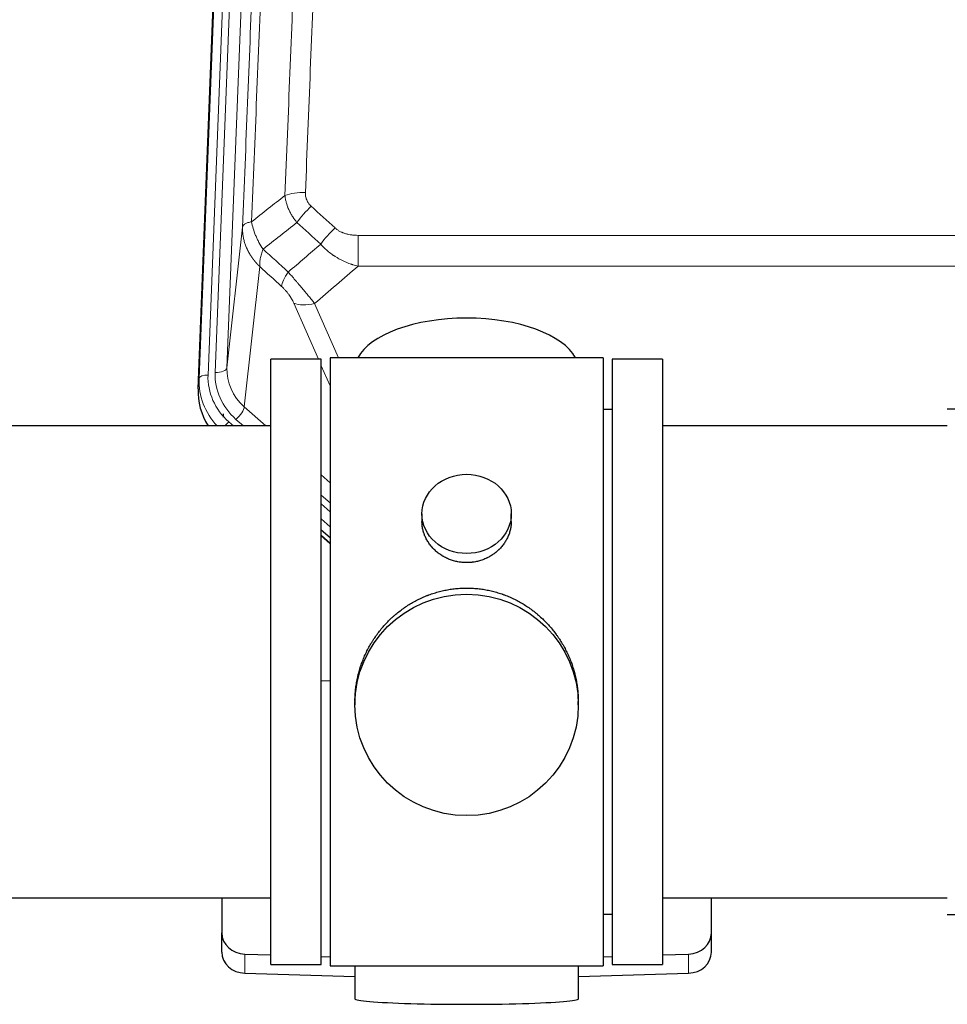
# Model space of a CAD drawing. Header units: inches. Extents: x 0 to 29700, y -16 to 21000.
# Tile 54 of 212: x 4454 to 4767, y 8882 to 9213. Entities that reach past the tile are written whole.
import ezdxf

# ---------------------------------------------------------------- set-up
doc = ezdxf.new("R2010")
doc.units = ezdxf.units.IN
doc.layers.add('254', color=7, linetype='Continuous', true_color=0xffffff)

msp = doc.modelspace()

# ---------------------------------------------------------------- linework, layer by layer
at = {"layer": '254', "color": 110, "linetype": 'Continuous', "lineweight": 13}
for p, q in [((4531.048, 9426.651), (4517.937, 9093.629)), ((4520.329, 9094.465), (4533.395, 9426.359)), ((4537.387, 9427.985), (4524.321, 9096.092)), ((4514.943, 9092.409), (4528.054, 9425.431)), ((4524.321, 9096.092), (4529.569, 9143.498)), ((4568.498, 9140.697), (4568.498, 9130.266)), ((4568.498, 9140.697), (4801.671, 9140.697)), ((4535.383, 9130.146), (4530.159, 9082.946)), ((4801.671, 9130.266), (4568.498, 9130.266)), ((4555.122, 9098.965), (4546.81, 9117.896)), ((4553.872, 9117.746), (4561.929, 9099.394)), ((4559.085, 9089.94), (4556.085, 9096.772)), ((4514.563, 9088.972), (4514.943, 9092.409)), ((4530.159, 9082.946), (4537.466, 9076.464)), ((4527.334, 9078.691), (4529.843, 9076.465)), ((4524.942, 9077.855), (4526.51, 9076.465)), ((4556.084, 9059.95), (4559.084, 9057.289)), ((4556.085, 9053.189), (4559.084, 9050.528)), ((4556.085, 9050.232), (4559.084, 9047.571)), ((4559.084, 9042.5), (4556.084, 9045.161)), ((4556.084, 9039.653), (4559.084, 9036.992)), ((4530.305, 8892.048), (4530.305, 8898.512)), ((4679.864, 8892.048), (4679.864, 8898.512))]:
    msp.add_line(p, q, dxfattribs=at)
at = {"layer": '254', "color": 2, "linetype": 'Continuous', "lineweight": 25}
for p, q in [((4514.563, 9088.972), (4527.68, 9422.173)), ((4556.085, 9098.965), (4539.085, 9098.965)), ((4539.085, 8894.965), (4539.085, 9098.965)), ((4556.085, 8894.965), (4556.085, 9098.965)), ((4651.085, 9099.395), (4559.085, 9099.395)), ((4559.085, 9099.395), (4559.085, 8894.535)), ((4651.085, 9099.395), (4651.085, 8894.535)), ((4671.085, 9098.965), (4654.085, 9098.965)), ((4654.085, 9098.965), (4654.085, 8894.965)), ((4671.085, 9098.965), (4671.085, 8894.965)), ((4654.085, 9081.965), (4651.085, 9081.965)), ((4785.585, 9082.115), (4767.085, 9082.115)), ((4539.085, 9076.465), (4443.085, 9076.465)), ((4767.085, 9076.465), (4671.085, 9076.465)), ((4590.037, 9046.834), (4590.037, 9044.261)), ((4620.132, 9044.249), (4620.132, 9046.834)), ((4559.084, 9038.724), (4556.084, 9041.385)), ((4556.084, 9039.385), (4559.084, 9036.724)), ((4559.085, 8990.568), (4556.085, 8990.475)), ((4567.445, 8983.614), (4567.445, 8982.476)), ((4642.724, 8982.476), (4642.724, 8983.614)), ((4443.085, 8917.465), (4539.085, 8917.465)), ((4522.585, 8917.465), (4522.585, 8905.604)), ((4671.085, 8917.465), (4767.085, 8917.465)), ((4687.585, 8905.604), (4687.585, 8917.465)), ((4651.085, 8911.965), (4654.085, 8911.965)), ((4767.085, 8911.815), (4785.585, 8911.815)), ((4522.585, 8899.14), (4522.585, 8905.604)), ((4687.585, 8899.14), (4687.585, 8905.604)), ((4530.305, 8898.512), (4539.085, 8898.24)), ((4556.085, 8897.714), (4559.085, 8897.621)), ((4651.084, 8897.621), (4654.084, 8897.714)), ((4671.084, 8898.24), (4679.864, 8898.512)), ((4539.085, 8894.965), (4556.085, 8894.965)), ((4559.085, 8894.535), (4606.539, 8894.535)), ((4567.42, 8894.535), (4567.42, 8883.471)), ((4606.539, 8894.535), (4651.085, 8894.535)), ((4642.749, 8883.471), (4642.749, 8894.535)), ((4654.085, 8894.965), (4671.085, 8894.965)), ((4530.305, 8892.048), (4567.422, 8890.898)), ((4642.748, 8890.898), (4679.864, 8892.048))]:
    msp.add_line(p, q, dxfattribs=at)
at = {"layer": '254', "color": 110, "linetype": 'Continuous', "lineweight": 13}
for centre, major_axis, ratio, start_param, end_param in [((4550.759, 9150.789), (9.992, -0.404), 0.431453, 1.5882535, 2.3480729), ((4552.731, 9146.195), (-6.729, -7.397), 0.3051216, 4.388767, 5.1358022), ((4560.74, 9138.903), (6.736, 7.391), 0.3030979, 1.2497453, 1.9956357), ((4549.784, 9129.516), (6.719, 7.407), 0.3029797, 1.994528, 2.7400357), ((4553.872, 9123.918), (9.156, 4.02), 0.5833249, 3.617995, 4.4616661), ((4544.348, 9093.746), (-24.034, -0.11), 0.8859493, 6.2442616, 7.0633748), ((4520.329, 9096.312), (-3.997, 0.157), 0.4614673, 1.5889619, 3.1073983), ((4544.348, 9095.593), (-20.033, -0.591), 0.8872905, 6.2219242, 7.0410373), ((4541.956, 9091.525), (27.029, -0.244), 0.8851019, 3.1148362, 3.8326992), ((4517.937, 9092.244), (-2.998, 0.118), 0.4614673, 4.7305545, 6.248991), ((4541.956, 9092.911), (-24.034, -0.11), 0.8859493, 6.2442616, 7.0633748), ((4527.334, 9080.538), (-2.654, -2.992), 0.3265056, 1.2180917, 2.7365282), ((4524.942, 9076.47), (-1.991, -2.244), 0.3265056, 4.3596844, 4.9963838)]:
    msp.add_ellipse(centre, major_axis=major_axis, ratio=ratio, start_param=start_param, end_param=end_param, dxfattribs=at)
at = {"layer": '254', "color": 2, "linetype": 'Continuous', "lineweight": 25}
for centre, major_axis, ratio, start_param, end_param in [((4605.085, 9095.423), (-37.64, 0), 0.4617486, 3.372107, 6.0525728), ((4541.584, 9088.163), (-27.038, -0.124), 0.8859493, 6.2442616, 6.7882167), ((4530.585, 8905.604), (-8, 0), 0.8870108, 0, 1.5358897), ((4679.585, 8905.604), (-8, 0), 0.8870108, 1.6057029, 3.1415927), ((4530.585, 8899.14), (-8, 0), 0.8870108, 0, 1.5358897), ((4679.585, 8899.14), (-8, 0), 0.8870108, 1.6057029, 3.1415927), ((4605.085, 8883.471), (-37.664, 0), 0.0504434, 0, 3.1415927)]:
    msp.add_ellipse(centre, major_axis=major_axis, ratio=ratio, start_param=start_param, end_param=end_param, dxfattribs=at)
for centre, major_axis, ratio in [((4605.085, 9046.834), (15.048, 0), 0.8870108), ((4605.085, 8982.476), (-37.64, 0), 0.9914449)]:
    msp.add_ellipse(centre, major_axis=major_axis, ratio=ratio, dxfattribs=at)
at = {"layer": '254', "color": 110, "linetype": 'Continuous', "lineweight": 13}
for points, knots in [([(4543.876, 9154.145), (4544.434, 9167.958), (4545.536, 9195.454), (4547.146, 9236.306), (4548.189, 9263.28), (4548.961, 9283.412), (4549.344, 9293.454), (4549.723, 9303.46), (4549.975, 9310.122), (4550.1, 9313.449), (4550.724, 9330.063), (4551.216, 9343.283), (4551.943, 9363.007), (4552.183, 9369.563), (4552.659, 9382.637), (4552.895, 9389.155), (4553.598, 9408.654), (4554.52, 9434.5), (4555.412, 9460.046), (4555.85, 9472.743)], [0, 0, 0, 0, 0.125, 0.25, 0.375, 0.375, 0.4375, 0.46875, 0.46875, 0.5, 0.5, 0.625, 0.625, 0.6875, 0.6875, 0.75, 0.75, 0.875, 1, 1, 1, 1]), ([(4562.718, 9474.109), (4562.28, 9461.396), (4561.39, 9435.818), (4560.469, 9409.938), (4559.767, 9390.415), (4559.531, 9383.889), (4559.055, 9370.798), (4558.815, 9364.234), (4558.09, 9344.484), (4557.599, 9331.247), (4556.975, 9314.612), (4556.85, 9311.281), (4556.599, 9304.61), (4556.22, 9294.592), (4555.838, 9284.538), (4555.067, 9264.379), (4554.025, 9237.371), (4552.417, 9196.467), (4551.317, 9168.937), (4550.759, 9155.106)], [0, 0, 0, 0, 0.125, 0.25, 0.25, 0.3125, 0.3125, 0.375, 0.375, 0.5, 0.5, 0.53125, 0.53125, 0.5625, 0.625, 0.625, 0.75, 0.875, 1, 1, 1, 1]), ([(4529.569, 9143.498), (4530.138, 9157.498), (4531.263, 9185.365), (4532.357, 9212.969), (4533.166, 9233.573), (4533.568, 9243.85), (4534.032, 9255.797), (4534.23, 9260.908), (4534.361, 9264.313), (4534.427, 9266.014), (4534.755, 9274.516), (4535.145, 9284.692), (4535.595, 9296.518), (4535.787, 9301.576), (4535.915, 9304.946), (4535.979, 9306.63), (4536.551, 9321.773), (4537.552, 9348.542), (4539.007, 9388.236), (4540.413, 9427.469), (4541.319, 9453.318), (4541.764, 9466.166)], [0, 0, 0, 0, 0.125, 0.25, 0.25, 0.3125, 0.34375, 0.359375, 0.359375, 0.375, 0.375, 0.4375, 0.46875, 0.484375, 0.484375, 0.5, 0.5, 0.625, 0.75, 0.875, 1, 1, 1, 1]), ([(4544.853, 9469.174), (4544.797, 9467.562), (4544.742, 9465.949), (4544.63, 9462.72), (4544.461, 9457.873), (4544.066, 9446.538), (4543.722, 9436.778), (4543.029, 9417.202), (4542.088, 9390.946), (4540.63, 9351.101), (4539.626, 9324.23), (4539.052, 9309.029), (4538.988, 9307.338), (4538.86, 9303.956), (4538.667, 9298.878), (4538.216, 9287.008), (4537.824, 9276.793), (4537.496, 9268.259), (4537.43, 9266.551), (4537.298, 9263.133), (4537.1, 9258.003), (4536.635, 9246.011), (4536.232, 9235.695), (4535.42, 9215.013), (4534.323, 9187.304), (4533.195, 9159.331), (4532.624, 9145.278)], [0, 0, 0, 0, 0.015625, 0.015625, 0.03125, 0.0625, 0.125, 0.125, 0.25, 0.375, 0.5, 0.5, 0.515625, 0.515625, 0.53125, 0.5625, 0.625, 0.625, 0.640625, 0.640625, 0.65625, 0.6875, 0.75, 0.75, 0.875, 1, 1, 1, 1]), ([(4552.731, 9150.494), (4552.565, 9150.646), (4552.407, 9150.805), (4552.221, 9151.012), (4552.184, 9151.054), (4552.112, 9151.139), (4552.076, 9151.182), (4551.972, 9151.311), (4551.905, 9151.399), (4551.713, 9151.665), (4551.478, 9152.03), (4551.288, 9152.415), (4551.162, 9152.711), (4551.122, 9152.812), (4551.068, 9152.964), (4551.05, 9153.015), (4551.017, 9153.117), (4551.001, 9153.168), (4550.925, 9153.426), (4550.877, 9153.633), (4550.804, 9154.049), (4550.78, 9154.259), (4550.753, 9154.681), (4550.751, 9154.893), (4550.759, 9155.106)], [0, 0, 0, 0, 0.125, 0.125, 0.15625, 0.15625, 0.1875, 0.1875, 0.25, 0.25, 0.375, 0.5, 0.5, 0.5625, 0.5625, 0.59375, 0.59375, 0.625, 0.625, 0.75, 0.75, 0.875, 0.875, 1, 1, 1, 1]), ([(4547.909, 9145.028), (4547.618, 9145.372), (4547.341, 9145.723), (4547.012, 9146.171), (4546.948, 9146.261), (4546.819, 9146.441), (4546.756, 9146.532), (4546.57, 9146.806), (4546.449, 9146.989), (4546.1, 9147.542), (4545.665, 9148.289), (4545.292, 9149.052), (4545.037, 9149.631), (4544.955, 9149.825), (4544.839, 9150.118), (4544.801, 9150.216), (4544.728, 9150.412), (4544.692, 9150.51), (4544.52, 9151), (4544.399, 9151.393), (4544.192, 9152.179), (4544.019, 9152.965), (4543.912, 9153.752), (4543.876, 9154.145)], [0, 0, 0, 0, 0.125, 0.125, 0.15625, 0.15625, 0.1875, 0.1875, 0.25, 0.25, 0.375, 0.5, 0.5, 0.5625, 0.5625, 0.59375, 0.59375, 0.625, 0.625, 0.75, 0.75, 0.875, 1, 1, 1, 1]), ([(4532.624, 9145.278), (4532.398, 9145.242), (4532.181, 9145.199), (4531.771, 9145.104), (4531.577, 9145.051), (4531.213, 9144.935), (4531.043, 9144.871), (4530.729, 9144.735), (4530.584, 9144.663), (4530.323, 9144.51), (4530.206, 9144.429), (4530, 9144.26), (4529.911, 9144.171), (4529.688, 9143.897), (4529.598, 9143.702), (4529.569, 9143.498)], [0, 0, 0, 0, 0.125, 0.125, 0.25, 0.25, 0.375, 0.375, 0.5, 0.5, 0.625, 0.625, 0.75, 0.75, 1, 1, 1, 1]), ([(4536.489, 9136.032), (4535.986, 9136.781), (4535.524, 9137.547), (4534.898, 9138.709), (4534.7, 9139.099), (4534.328, 9139.88), (4534.153, 9140.271), (4533.666, 9141.445), (4533.388, 9142.227), (4532.931, 9143.771), (4532.753, 9144.534), (4532.624, 9145.278)], [0, 0, 0, 0, 0.25, 0.25, 0.375, 0.375, 0.5, 0.5, 0.75, 0.75, 1, 1, 1, 1]), ([(4535.383, 9130.146), (4535.366, 9130.163), (4535.332, 9130.196), (4535.281, 9130.247), (4535.229, 9130.298), (4535.178, 9130.348), (4535.127, 9130.399), (4535.077, 9130.451), (4535.026, 9130.502), (4534.976, 9130.554), (4534.925, 9130.605), (4534.875, 9130.657), (4534.825, 9130.709), (4534.775, 9130.761), (4534.726, 9130.814), (4534.676, 9130.866), (4534.627, 9130.919), (4534.578, 9130.972), (4534.529, 9131.025), (4534.48, 9131.078), (4534.432, 9131.132), (4534.383, 9131.185), (4534.335, 9131.239), (4534.287, 9131.293), (4534.239, 9131.347), (4534.191, 9131.401), (4534.144, 9131.456), (4534.096, 9131.51), (4534.049, 9131.565), (4534.002, 9131.62), (4533.955, 9131.675), (4533.908, 9131.73), (4533.862, 9131.786), (4533.816, 9131.841), (4533.77, 9131.897), (4533.724, 9131.953), (4533.678, 9132.009), (4533.632, 9132.065), (4533.587, 9132.122), (4533.542, 9132.178), (4533.497, 9132.235), (4533.452, 9132.292), (4533.408, 9132.349), (4533.363, 9132.406), (4533.319, 9132.464), (4533.275, 9132.521), (4533.231, 9132.579), (4533.188, 9132.637), (4533.144, 9132.695), (4533.101, 9132.753), (4533.058, 9132.811), (4533.016, 9132.87), (4532.973, 9132.928), (4532.931, 9132.987), (4532.889, 9133.046), (4532.847, 9133.105), (4532.805, 9133.164), (4532.763, 9133.224), (4532.722, 9133.283), (4532.681, 9133.343), (4532.64, 9133.403), (4532.6, 9133.463), (4532.559, 9133.523), (4532.519, 9133.583), (4532.479, 9133.644), (4532.439, 9133.704), (4532.4, 9133.765), (4532.36, 9133.826), (4532.321, 9133.887), (4532.283, 9133.948), (4532.244, 9134.01), (4532.206, 9134.071), (4532.167, 9134.133), (4532.129, 9134.194), (4532.092, 9134.256), (4532.054, 9134.318), (4532.017, 9134.381), (4531.98, 9134.443), (4531.943, 9134.505), (4531.907, 9134.568), (4531.871, 9134.631), (4531.834, 9134.694), (4531.799, 9134.757), (4531.763, 9134.82), (4531.728, 9134.883), (4531.693, 9134.947), (4531.658, 9135.01), (4531.623, 9135.074), (4531.589, 9135.138), (4531.555, 9135.202), (4531.521, 9135.266), (4531.487, 9135.33), (4531.454, 9135.394), (4531.421, 9135.459), (4531.388, 9135.523), (4531.356, 9135.588), (4531.323, 9135.653), (4531.291, 9135.718), (4531.26, 9135.783), (4531.228, 9135.848), (4531.197, 9135.914), (4531.166, 9135.979), (4531.135, 9136.045), (4531.104, 9136.111), (4531.074, 9136.177), (4531.044, 9136.243), (4531.015, 9136.309), (4530.985, 9136.375), (4530.787, 9136.826), (4530.453, 9137.676), (4530.065, 9138.944), (4529.779, 9140.243), (4529.601, 9141.565), (4529.558, 9142.492), (4529.558, 9143.016), (4529.559, 9143.137), (4529.561, 9143.257), (4529.564, 9143.377), (4529.567, 9143.458), (4529.569, 9143.498)], [0, 0, 0, 0, 0.0045083, 0.0090195, 0.0135338, 0.0180512, 0.0225715, 0.0270949, 0.0316214, 0.0361509, 0.0406834, 0.0452189, 0.0497575, 0.0542992, 0.0588439, 0.0633916, 0.0679424, 0.0724963, 0.0770532, 0.0816132, 0.0861762, 0.0907423, 0.0953114, 0.0998837, 0.104459, 0.1090373, 0.1136188, 0.1182033, 0.1227909, 0.1273815, 0.1319753, 0.1365721, 0.141172, 0.145775, 0.1503811, 0.1549903, 0.1596025, 0.1642179, 0.1688364, 0.1734579, 0.1780826, 0.1827103, 0.1873412, 0.1919752, 0.1966123, 0.2012524, 0.2058957, 0.2105422, 0.2151917, 0.2198443, 0.2245001, 0.229159, 0.233821, 0.2384861, 0.2431544, 0.2478258, 0.2525003, 0.2571779, 0.2618587, 0.2665427, 0.2712297, 0.2759199, 0.2806133, 0.2853097, 0.2900094, 0.2947122, 0.2994181, 0.3041272, 0.3088394, 0.3135548, 0.3182733, 0.322995, 0.3277199, 0.3324479, 0.3371791, 0.3419135, 0.346651, 0.3513917, 0.3561355, 0.3608826, 0.3656328, 0.3703861, 0.3751427, 0.3799024, 0.3846654, 0.3894315, 0.3942008, 0.3989732, 0.4037489, 0.4085278, 0.4133098, 0.4180951, 0.4228835, 0.4276751, 0.43247, 0.437268, 0.4420692, 0.4468737, 0.4516813, 0.4564922, 0.4613063, 0.4661235, 0.470944, 0.4757677, 0.4805947, 0.4854248, 0.4902582, 0.4950947, 0.4999345, 0.5888915, 0.6791125, 0.7706071, 0.8633844, 0.9574535, 0.965938, 0.9744348, 0.9829441, 0.9914659, 1, 1, 1, 1]), ([(4568.498, 9140.697), (4568.145, 9140.697), (4567.791, 9140.708), (4567.35, 9140.735), (4567.262, 9140.741), (4567.086, 9140.754), (4566.998, 9140.762), (4566.735, 9140.787), (4566.56, 9140.806), (4566.038, 9140.873), (4565.693, 9140.93), (4565.01, 9141.069), (4564.673, 9141.151), (4564.005, 9141.346), (4563.675, 9141.457), (4563.31, 9141.602), (4563.269, 9141.618), (4563.188, 9141.651), (4563.068, 9141.702), (4562.79, 9141.824), (4562.558, 9141.937), (4562.104, 9142.176), (4561.813, 9142.35), (4561.256, 9142.734), (4560.99, 9142.943), (4560.74, 9143.173)], [0, 0, 0, 0, 0.125, 0.125, 0.15625, 0.15625, 0.1875, 0.1875, 0.25, 0.25, 0.375, 0.375, 0.5, 0.5, 0.625, 0.625, 0.640625, 0.640625, 0.65625, 0.6875, 0.75, 0.75, 0.875, 0.875, 1, 1, 1, 1]), ([(4568.498, 9130.266), (4567.901, 9130.418), (4567.233, 9130.612), (4566.569, 9130.832), (4566.422, 9130.882), (4566.348, 9130.907), (4566.128, 9130.983), (4565.981, 9131.035), (4565.544, 9131.195), (4565.254, 9131.307), (4564.392, 9131.657), (4563.827, 9131.909), (4562.714, 9132.454), (4562.167, 9132.746), (4561.361, 9133.217), (4560.962, 9133.459), (4560.568, 9133.715), (4560.372, 9133.844), (4560.307, 9133.888), (4560.177, 9133.976), (4560.113, 9134.02), (4559.534, 9134.419), (4559.037, 9134.791), (4558.082, 9135.568), (4557.623, 9135.974), (4556.744, 9136.819), (4556.323, 9137.259), (4555.922, 9137.717)], [0, 0, 0, 0, 0.125, 0.140625, 0.140625, 0.15625, 0.15625, 0.1875, 0.1875, 0.25, 0.25, 0.375, 0.375, 0.5, 0.5, 0.5625, 0.59375, 0.59375, 0.609375, 0.609375, 0.625, 0.625, 0.75, 0.75, 0.875, 0.875, 1, 1, 1, 1]), ([(4535.383, 9130.146), (4535.337, 9130.518), (4535.328, 9130.93), (4535.369, 9131.595), (4535.391, 9131.825), (4535.454, 9132.299), (4535.494, 9132.543), (4535.59, 9133.044), (4535.647, 9133.301), (4535.776, 9133.825), (4535.848, 9134.092), (4536.008, 9134.634), (4536.095, 9134.91), (4536.282, 9135.467), (4536.383, 9135.749), (4536.489, 9136.032)], [0, 0, 0, 0, 0.25, 0.25, 0.375, 0.375, 0.5, 0.5, 0.625, 0.625, 0.75, 0.75, 0.875, 0.875, 1, 1, 1, 1]), ([(4553.872, 9117.746), (4553.55, 9118.147), (4553.219, 9118.556), (4552.542, 9119.389), (4552.195, 9119.813), (4551.661, 9120.462), (4551.481, 9120.681), (4551.207, 9121.011), (4551.115, 9121.122), (4550.977, 9121.289), (4550.93, 9121.345), (4550.838, 9121.456), (4550.791, 9121.512), (4550.373, 9122.015), (4549.622, 9122.913), (4548.857, 9123.818), (4548.278, 9124.5), (4548.084, 9124.728), (4547.792, 9125.07), (4547.695, 9125.185), (4547.548, 9125.356), (4547.499, 9125.413), (4547.401, 9125.528), (4547.352, 9125.585), (4546.912, 9126.098), (4546.522, 9126.55), (4545.747, 9127.444), (4545.361, 9127.887), (4544.976, 9128.326)], [0, 0, 0, 0, 0.125, 0.125, 0.25, 0.25, 0.3125, 0.3125, 0.34375, 0.34375, 0.359375, 0.359375, 0.375, 0.375, 0.5, 0.625, 0.625, 0.6875, 0.6875, 0.71875, 0.71875, 0.734375, 0.734375, 0.75, 0.75, 0.875, 0.875, 1, 1, 1, 1]), ([(4542.723, 9123.494), (4542.942, 9123.295), (4543.159, 9123.088), (4543.585, 9122.659), (4543.794, 9122.437), (4544.052, 9122.148), (4544.104, 9122.089), (4544.205, 9121.973), (4544.356, 9121.797), (4544.502, 9121.619), (4544.789, 9121.263), (4544.971, 9121.023), (4545.321, 9120.538), (4545.488, 9120.293), (4545.668, 9120.015), (4545.688, 9119.984), (4545.727, 9119.922), (4545.785, 9119.829), (4545.918, 9119.614), (4546.025, 9119.432), (4546.233, 9119.07), (4546.361, 9118.831), (4546.599, 9118.359), (4546.709, 9118.126), (4546.81, 9117.896)], [0, 0, 0, 0, 0.125, 0.125, 0.25, 0.25, 0.28125, 0.28125, 0.3125, 0.375, 0.375, 0.5, 0.5, 0.625, 0.625, 0.640625, 0.640625, 0.65625, 0.6875, 0.75, 0.75, 0.875, 0.875, 1, 1, 1, 1])]:
    msp.add_open_spline(points, degree=3, knots=knots, dxfattribs=at)
for points in [[(4532.624, 9145.278), (4536.373, 9148.238), (4540.123, 9151.194), (4543.876, 9154.145)], [(4552.731, 9150.494), (4555.401, 9148.056), (4558.071, 9145.615), (4560.74, 9143.173)], [(4547.909, 9145.028), (4544.1, 9142.034), (4540.294, 9139.035), (4536.489, 9136.032)], [(4555.922, 9137.717), (4553.251, 9140.156), (4550.58, 9142.593), (4547.909, 9145.028)], [(4544.976, 9128.326), (4548.627, 9131.455), (4552.276, 9134.585), (4555.922, 9137.717)], [(4536.489, 9136.032), (4539.318, 9133.466), (4542.147, 9130.897), (4544.976, 9128.326)], [(4542.723, 9123.494), (4540.277, 9125.713), (4537.83, 9127.931), (4535.383, 9130.146)], [(4568.498, 9130.266), (4563.626, 9126.09), (4558.751, 9121.917), (4553.872, 9117.746)]]:
    msp.add_open_spline(points, degree=3, dxfattribs=at)
at = {"layer": '254', "color": 2, "linetype": 'Continuous', "lineweight": 25}
for points, knots in [([(4523.149, 9079.472), (4523.142, 9079.567), (4523.135, 9079.662), (4523.112, 9080.035), (4523.101, 9080.315), (4523.098, 9080.594)], [0, 0, 0, 0, 0.2541488, 0.2541488, 1, 1, 1, 1]), ([(4620.132, 9044.251), (4620.132, 9043.821), (4620.108, 9043.388), (4620.048, 9042.843), (4620.035, 9042.732), (4620.004, 9042.511), (4619.954, 9042.181), (4619.891, 9041.853), (4619.747, 9041.201), (4619.627, 9040.771), (4619.343, 9039.92), (4619.177, 9039.499), (4618.894, 9038.875), (4618.794, 9038.668), (4618.661, 9038.411), (4618.635, 9038.36), (4618.58, 9038.257), (4618.498, 9038.105), (4618.412, 9037.954), (4618.121, 9037.454), (4617.869, 9037.065), (4617.325, 9036.312), (4617.033, 9035.947), (4616.566, 9035.417), (4616.406, 9035.244), (4616.157, 9034.988), (4616.031, 9034.861), (4615.902, 9034.736), (4615.816, 9034.653), (4615.772, 9034.612), (4615.378, 9034.243), (4615.013, 9033.933), (4614.255, 9033.348), (4613.862, 9033.073), (4613.048, 9032.559), (4612.627, 9032.319), (4612.083, 9032.043), (4611.973, 9031.989), (4611.752, 9031.883), (4611.64, 9031.831), (4611.304, 9031.68), (4611.078, 9031.585), (4610.395, 9031.316), (4609.933, 9031.158), (4608.995, 9030.887), (4608.519, 9030.772), (4607.795, 9030.634), (4607.552, 9030.594), (4607.185, 9030.541), (4607.062, 9030.525), (4606.877, 9030.503), (4606.815, 9030.496), (4606.692, 9030.483), (4606.63, 9030.477), (4606.074, 9030.424), (4605.582, 9030.401), (4604.599, 9030.401), (4604.109, 9030.424), (4603.131, 9030.515), (4602.644, 9030.583), (4602.036, 9030.698), (4601.915, 9030.723), (4601.672, 9030.775), (4601.31, 9030.857), (4600.953, 9030.951), (4600.246, 9031.155), (4599.784, 9031.313), (4598.878, 9031.669), (4598.434, 9031.868), (4597.782, 9032.197), (4597.567, 9032.312), (4597.249, 9032.493), (4597.143, 9032.554), (4596.933, 9032.68), (4596.83, 9032.743), (4596.316, 9033.067), (4595.922, 9033.343), (4595.164, 9033.926), (4594.801, 9034.234), (4594.107, 9034.882), (4593.776, 9035.222), (4593.422, 9035.623), (4593.382, 9035.668), (4593.305, 9035.758), (4593.19, 9035.893), (4592.928, 9036.213), (4592.715, 9036.492), (4592.305, 9037.058), (4592.053, 9037.445), (4591.59, 9038.239), (4591.38, 9038.645), (4591.096, 9039.269), (4591.006, 9039.48), (4590.88, 9039.799), (4590.84, 9039.906), (4590.762, 9040.119), (4590.724, 9040.226), (4590.545, 9040.762), (4590.425, 9041.192), (4590.233, 9042.058), (4590.16, 9042.494), (4590.087, 9043.15), (4590.068, 9043.369), (4590.05, 9043.699), (4590.043, 9043.864), (4590.039, 9044.03), (4590.037, 9044.14), (4590.037, 9044.195), (4590.037, 9044.253), (4590.037, 9044.256), (4590.037, 9044.258)], [0, 0, 0, 0, 0.0308202, 0.0308202, 0.0386347, 0.0386347, 0.0464491, 0.062078, 0.062078, 0.0933358, 0.0933358, 0.1245936, 0.1245936, 0.1402226, 0.1402226, 0.1441298, 0.1441298, 0.148037, 0.1558515, 0.1558515, 0.1871093, 0.1871093, 0.2183671, 0.2183671, 0.233996, 0.233996, 0.2418105, 0.2457177, 0.2457177, 0.2496249, 0.2496249, 0.2808827, 0.2808827, 0.3121405, 0.3121405, 0.3433983, 0.3433983, 0.3512128, 0.3512128, 0.3590273, 0.3590273, 0.3746562, 0.3746562, 0.405914, 0.405914, 0.4371718, 0.4371718, 0.4528007, 0.4528007, 0.4606152, 0.4606152, 0.4645224, 0.4645224, 0.4684296, 0.4684296, 0.4996874, 0.4996874, 0.5309452, 0.5309452, 0.5622031, 0.5622031, 0.5700175, 0.5700175, 0.577832, 0.5934609, 0.5934609, 0.6247187, 0.6247187, 0.6559765, 0.6559765, 0.6716054, 0.6716054, 0.6794199, 0.6794199, 0.6872343, 0.6872343, 0.7184921, 0.7184921, 0.7497499, 0.7497499, 0.7810078, 0.7810078, 0.784915, 0.784915, 0.7888222, 0.7966367, 0.8122656, 0.8122656, 0.8435234, 0.8435234, 0.8747812, 0.8747812, 0.8904101, 0.8904101, 0.8982246, 0.8982246, 0.906039, 0.906039, 0.9372968, 0.9372968, 0.9685546, 0.9685546, 0.9841835, 0.9841835, 0.991998, 0.9959052, 0.9959052, 0.9998125, 0.9998125, 1, 1, 1, 1]), ([(4567.445, 8983.567), (4567.445, 8983.579), (4567.445, 8984.206), (4567.476, 8985.447), (4567.613, 8987.288), (4567.842, 8989.125), (4568.056, 8990.349), (4568.239, 8991.265), (4568.321, 8991.647), (4568.408, 8992.029), (4568.443, 8992.181), (4568.461, 8992.258), (4568.516, 8992.486), (4568.702, 8993.247), (4569.078, 8994.598), (4569.664, 8996.367), (4570.332, 8998.101), (4571.082, 8999.802), (4571.915, 9001.469), (4572.525, 9002.558), (4572.924, 9003.231), (4573.005, 9003.365), (4573.168, 9003.632), (4573.414, 9004.031), (4573.667, 9004.425), (4574.18, 9005.204), (4574.888, 9006.224), (4576.016, 9007.695), (4577.211, 9009.109), (4578.472, 9010.466), (4579.358, 9011.332), (4580.039, 9011.967), (4580.384, 9012.281), (4580.736, 9012.589), (4580.972, 9012.793), (4581.09, 9012.894), (4581.685, 9013.397), (4582.652, 9014.175), (4584.149, 9015.264), (4585.693, 9016.277), (4587.284, 9017.213), (4588.922, 9018.072), (4590.046, 9018.592), (4590.902, 9018.962), (4591.333, 9019.142), (4591.768, 9019.314), (4591.987, 9019.399), (4592.06, 9019.427), (4592.206, 9019.483), (4592.864, 9019.731), (4594.113, 9020.162), (4595.895, 9020.677), (4597.696, 9021.101), (4599.514, 9021.432), (4601.351, 9021.671), (4602.588, 9021.767), (4603.521, 9021.816), (4603.988, 9021.834), (4604.536, 9021.845), (4604.771, 9021.847), (4604.928, 9021.848), (4605.006, 9021.848), (4605.085, 9021.848)], [0, 0, 0, 0, 0.0006246, 0.0318551, 0.0630856, 0.0943161, 0.1255465, 0.1255465, 0.1411618, 0.1450656, 0.1450656, 0.1489694, 0.1489694, 0.156777, 0.1880075, 0.219238, 0.2504685, 0.2816989, 0.3129294, 0.3441599, 0.3441599, 0.3519675, 0.3519675, 0.3597751, 0.3753904, 0.3753904, 0.4066209, 0.4378513, 0.4690818, 0.5003123, 0.5315428, 0.5315428, 0.547158, 0.5549656, 0.5549656, 0.5627733, 0.5627733, 0.5940037, 0.6252342, 0.6564647, 0.6876952, 0.7189257, 0.7501562, 0.7501562, 0.7657714, 0.773579, 0.773579, 0.7774828, 0.7774828, 0.7813866, 0.8126171, 0.8438476, 0.8750781, 0.9063086, 0.937539, 0.9687695, 0.9687695, 0.9843848, 0.9921924, 0.9960962, 0.9960962, 1, 1, 1, 1]), ([(4605.085, 9021.848), (4605.712, 9021.848), (4606.962, 9021.815), (4608.819, 9021.67), (4610.658, 9021.431), (4612.482, 9021.099), (4614.288, 9020.674), (4615.481, 9020.328), (4616.372, 9020.045), (4616.668, 9019.947), (4617.038, 9019.819), (4617.111, 9019.793), (4617.259, 9019.741), (4617.48, 9019.662), (4618.285, 9019.367), (4619.58, 9018.843), (4621.262, 9018.064), (4622.899, 9017.205), (4624.493, 9016.267), (4626.042, 9015.249), (4627.046, 9014.518), (4627.664, 9014.043), (4627.788, 9013.948), (4628.032, 9013.755), (4628.398, 9013.464), (4628.756, 9013.168), (4629.466, 9012.567), (4630.39, 9011.745), (4631.712, 9010.451), (4632.969, 9009.097), (4634.164, 9007.682), (4634.917, 9006.698), (4635.466, 9005.945), (4635.737, 9005.564), (4636.001, 9005.178), (4636.176, 9004.919), (4636.263, 9004.788), (4636.693, 9004.135), (4637.353, 9003.078), (4638.261, 9001.456), (4639.089, 8999.797), (4639.837, 8998.102), (4640.504, 8996.371), (4640.894, 8995.192), (4641.166, 8994.299), (4641.297, 8993.85), (4641.44, 8993.322), (4641.5, 8993.094), (4641.539, 8992.943), (4641.558, 8992.867), (4641.731, 8992.183), (4642.005, 8990.966), (4642.325, 8989.136), (4642.554, 8987.301), (4642.692, 8985.463), (4642.724, 8984.215), (4642.724, 8983.581), (4642.724, 8983.561)], [0, 0, 0, 0, 0.0312188, 0.0624376, 0.0936563, 0.1248751, 0.1560939, 0.1873127, 0.1873127, 0.2029221, 0.2029221, 0.2068244, 0.2068244, 0.2107268, 0.2185315, 0.2497502, 0.280969, 0.3121878, 0.3434066, 0.3746254, 0.4058442, 0.4058442, 0.4136489, 0.4136489, 0.4214535, 0.4370629, 0.4370629, 0.4682817, 0.4995005, 0.5307193, 0.5619381, 0.5931568, 0.5931568, 0.6087662, 0.6165709, 0.6165709, 0.6243756, 0.6243756, 0.6555944, 0.6868132, 0.718032, 0.7492507, 0.7804695, 0.8116883, 0.8116883, 0.8272977, 0.8351024, 0.8390047, 0.8390047, 0.8429071, 0.8429071, 0.8741259, 0.9053447, 0.9365634, 0.9677822, 0.999001, 1, 1, 1, 1])]:
    msp.add_open_spline(points, degree=3, knots=knots, dxfattribs=at)

doc.saveas('drawing.dxf')
